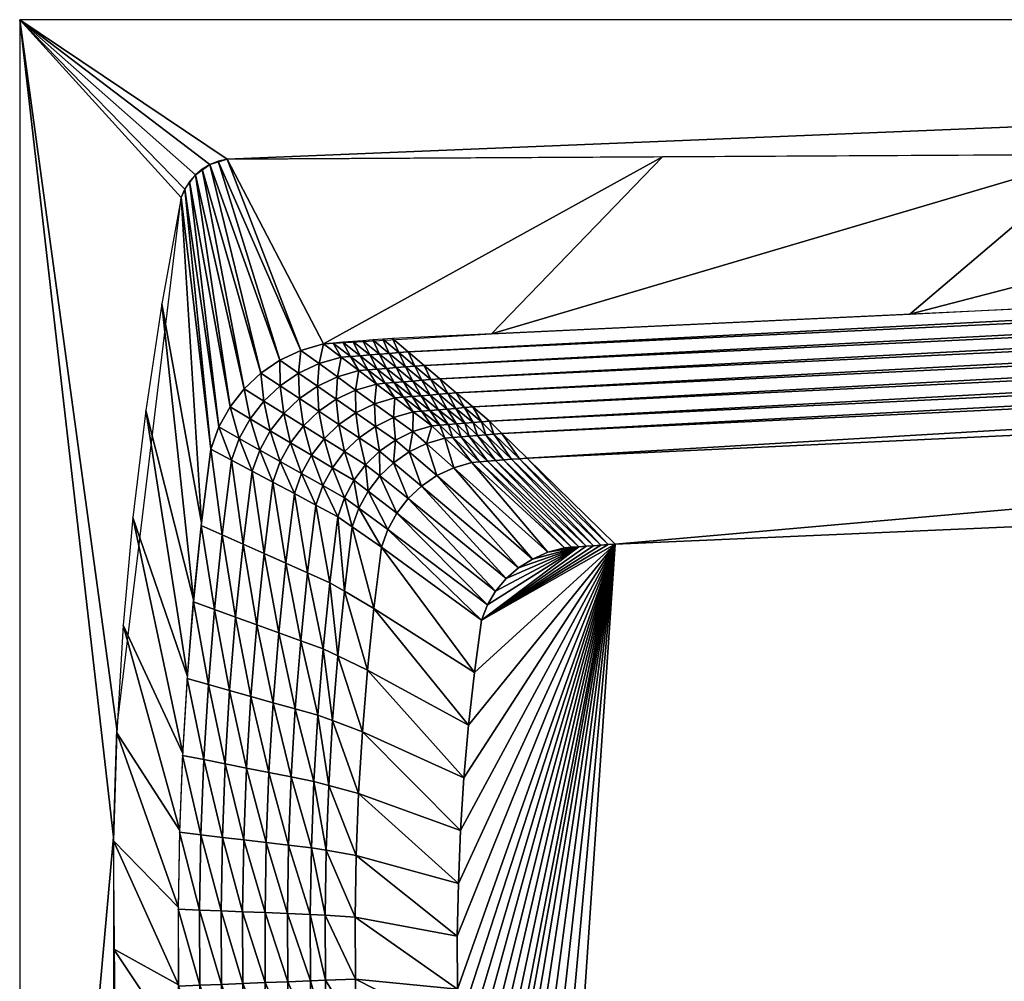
# Model space of a CAD drawing. Extents: x 0 to 60, y 12 to 112.
# Tile 35 of 43: x 0 to 16, y 96 to 112. Entities that reach past the tile are written whole.
import ezdxf

# ---------------------------------------------------------------- set-up
doc = ezdxf.new("R2010")
doc.units = 0
doc.header["$MEASUREMENT"] = 0
doc.layers.add('vasca', color=7, linetype='CONTINUOUS')

msp = doc.modelspace()

# ---------------------------------------------------------------- meshes
at = {"layer": 'vasca'}
mesh = msp.add_polyface(dxfattribs=at)
corners = [(2.635, 96.949, 14.482), (2.993, 96.935, 12.519), (2.657, 98.229, 14.482), (2.64, 95.668, 14.482), (2.998, 95.683, 12.519), (2.633, 94.654, 14.482), (2.992, 94.692, 12.519), (2.644, 93.64, 14.482), (3.003, 93.7, 12.519), (3.351, 96.922, 10.556), (3.015, 98.187, 12.519), (3.356, 95.698, 10.556), (3.35, 94.729, 10.556), (3.361, 93.76, 10.556), (3.71, 96.908, 8.593), (3.373, 98.145, 10.556), (3.714, 95.713, 8.593), (3.708, 94.766, 8.593), (3.719, 93.82, 8.593), (4.083, 96.894, 6.55), (3.73, 98.103, 8.593), (4.087, 95.728, 6.55), (4.081, 94.805, 6.55), (4.091, 93.882, 6.55), (4.455, 96.879, 4.507), (4.103, 98.059, 6.55), (4.46, 95.743, 4.507), (4.454, 94.844, 4.507), (4.464, 93.944, 4.507), (1.559, 96.292, 16.25), (2.645, 95.692, 14.482), (1.559, 98.089, 16.25), (2.64, 96.976, 14.482), (1.559, 94.54, 16.25), (2.639, 94.675, 14.482), (1.61, 92.789, 16.25), (2.65, 93.659, 14.482), (0, 80.75, 16.25), (1.559, 98.15, 16.25), (0, 111.75, 16.25)]
mesh.append_faces([[corners[k] for k in face] for face in [(0, 4, 1), (3, 6, 4), (5, 8, 6), (1, 11, 9), (4, 12, 11), (6, 13, 12), (9, 16, 14), (11, 17, 16), (12, 18, 17), (14, 21, 19), (16, 22, 21), (17, 23, 22), (19, 26, 24), (31, 30, 32), (29, 34, 30), (33, 36, 34)]], dxfattribs={"vtx0": -1})
mesh.append_faces([[corners[k] for k in face] for face in [(37, 38, 39)]], dxfattribs={"vtx0": -1, "vtx1": -1})
mesh.append_faces([[corners[k] for k in face] for face in [(0, 1, 2), (3, 4, 0), (5, 6, 3), (7, 8, 5), (1, 9, 10), (4, 11, 1), (6, 12, 4), (8, 13, 6), (9, 14, 15), (11, 16, 9), (12, 17, 11), (13, 18, 12), (14, 19, 20), (16, 21, 14), (17, 22, 16), (18, 23, 17), (19, 24, 25), (21, 26, 19), (22, 27, 21), (23, 28, 22), (29, 30, 31), (33, 34, 29), (35, 36, 33)]], dxfattribs={"vtx1": -1})
mesh = msp.add_polyface(dxfattribs=at)
corners = [(3.022, 103.335, 14.482), (3.37, 103.18, 12.519), (3.182, 104.606, 14.482), (3.526, 104.422, 12.519), (2.89, 102.062, 14.482), (3.241, 101.935, 12.519), (3.314, 104.973, 14.482), (3.654, 104.781, 12.519), (3.718, 103.024, 10.556), (3.869, 104.239, 10.556), (3.593, 101.807, 10.556), (3.994, 104.589, 10.556), (4.066, 102.869, 8.593), (4.213, 104.055, 8.593), (3.944, 101.68, 8.593), (4.334, 104.397, 8.593), (4.17, 104.911, 10.556), (4.506, 104.711, 8.593), (4.428, 102.707, 6.55), (4.571, 103.864, 6.55), (4.31, 101.548, 6.55), (4.855, 104.504, 6.55), (4.722, 104.992, 8.593), (4.689, 104.198, 6.55), (4.79, 102.545, 4.507), (4.928, 103.672, 4.507), (5.203, 104.296, 4.507), (5.064, 104.777, 6.55), (5.043, 103.998, 4.507), (5.158, 102.38, 2.464), (5.292, 103.478, 2.464), (2.367, 107.023, 16.25), (2.894, 102.102, 14.482), (3.026, 103.379, 14.482), (1.884, 103.465, 16.25), (2.79, 100.823, 14.482), (2.099, 105.247, 16.25), (1.559, 98.15, 16.25), (1.614, 99.953, 16.25), (0, 111.75, 16.25)]
mesh.append_faces([[corners[k] for k in face] for face in [(2, 1, 3), (0, 5, 1), (6, 3, 7), (3, 8, 9), (1, 10, 8), (7, 9, 11), (9, 12, 13), (8, 14, 12), (16, 15, 17), (11, 13, 15), (13, 18, 19), (12, 20, 18), (17, 23, 21), (15, 19, 23), (19, 24, 25), (21, 28, 26), (23, 25, 28), (25, 29, 30), (31, 32, 33), (36, 35, 32)]], dxfattribs={"vtx0": -1})
mesh.append_faces([[corners[k] for k in face] for face in [(0, 1, 2), (4, 5, 0), (2, 3, 6), (1, 8, 3), (3, 9, 7), (8, 12, 9), (11, 15, 16), (9, 13, 11), (12, 18, 13), (17, 21, 22), (15, 23, 17), (13, 19, 15), (18, 24, 19), (21, 26, 27), (23, 28, 21), (19, 25, 23), (24, 29, 25), (25, 30, 28), (34, 35, 36)]], dxfattribs={"vtx1": -1})
mesh.append_faces([[corners[k] for k in face] for face in [(37, 38, 39)]], dxfattribs={"vtx1": -1, "vtx2": -1})
mesh = msp.add_polyface(dxfattribs=at)
corners = [(5.545, 106.396, 14.482), (5.825, 106.172, 12.519), (5.712, 106.409, 14.482), (5.378, 106.382, 14.482), (5.663, 106.159, 12.519), (5.214, 106.369, 14.482), (5.504, 106.146, 12.519), (5.055, 106.356, 14.482), (5.348, 106.133, 12.519), (4.678, 106.248, 14.482), (4.982, 106.028, 12.519), (4.329, 106.084, 14.482), (4.642, 105.868, 12.519), (4.013, 105.87, 14.482), (4.335, 105.658, 12.519), (5.793, 105.923, 10.556), (5.948, 105.936, 10.556), (5.642, 105.911, 10.556), (5.286, 105.807, 10.556), (4.955, 105.651, 10.556), (2.367, 107.023, 16.25), (3.026, 103.379, 14.482), (2.689, 108.792, 16.25), (3.303, 109.394, 16.25), (3.451, 109.427, 16.25), (3.165, 109.339, 16.25), (3.038, 109.263, 16.25), (2.925, 109.169, 16.25), (3.735, 105.61, 14.482), (2.827, 109.057, 16.25), (3.5, 105.31, 14.482), (2.748, 108.931, 16.25), (3.314, 104.973, 14.482), (3.182, 104.606, 14.482), (1.614, 99.953, 16.25), (0, 111.75, 16.25)]
mesh.append_faces([[corners[k] for k in face] for face in [(0, 4, 1), (3, 6, 4), (5, 8, 6), (7, 10, 8), (9, 12, 10), (11, 14, 12), (4, 15, 16), (6, 17, 15), (8, 18, 17), (24, 9, 7), (23, 11, 9), (25, 13, 11), (26, 28, 13), (27, 30, 28), (29, 32, 30), (31, 33, 32)]], dxfattribs={"vtx0": -1})
mesh.append_faces([[corners[k] for k in face] for face in [(24, 35, 25), (25, 35, 27)]], dxfattribs={"vtx0": -1, "vtx1": -1})
mesh.append_faces([[corners[k] for k in face] for face in [(0, 1, 2), (3, 4, 0), (5, 6, 3), (7, 8, 5), (9, 10, 7), (11, 12, 9), (13, 14, 11), (6, 15, 4), (8, 17, 6), (10, 18, 8), (12, 19, 10), (20, 21, 22), (23, 9, 24), (25, 11, 23), (26, 13, 25), (27, 28, 26), (29, 30, 27), (31, 32, 29), (22, 33, 31)]], dxfattribs={"vtx1": -1})
mesh.append_faces([[corners[k] for k in face] for face in [(34, 22, 35), (22, 31, 35), (31, 27, 35)]], dxfattribs={"vtx1": -1, "vtx2": -1})
mesh = msp.add_polyface(dxfattribs=at)
corners = [(6.202, 106.448, 14.482), (6.465, 106.223, 12.519), (53.581, 108.667, 14.482), (6.728, 105.998, 10.556), (52.579, 108.393, 12.519), (6.991, 105.774, 8.593), (51.578, 108.119, 10.556), (7.265, 105.54, 6.55), (50.576, 107.845, 8.593), (7.539, 105.306, 4.507), (49.533, 107.56, 6.55), (7.818, 105.069, 2.464), (48.491, 107.275, 4.507), (8.023, 104.866, 1.856), (47.449, 106.986, 2.464), (47.073, 106.738, 1.856), (8.445, 104.456, 1.247), (46.466, 106.241, 1.247), (8.316, 104.446, 1.247), (7.891, 104.855, 1.856), (8.185, 104.435, 1.247), (9.91, 103.025, 0.639), (44.819, 104.549, 0.639), (9.793, 103.016, 0.639), (9.672, 103.007, 0.639), (8.051, 104.425, 1.247), (9.549, 102.998, 0.639), (7.917, 104.414, 1.247), (9.426, 102.989, 0.639), (7.783, 104.403, 1.247), (9.303, 102.98, 0.639), (7.652, 104.393, 1.247), (9.183, 102.971, 0.639), (9.065, 102.962, 0.639), (7.524, 104.382, 1.247), (8.788, 102.888, 0.639), (7.222, 104.295, 1.247), (8.531, 102.775, 0.639), (8.298, 102.628, 0.639), (8.093, 102.45, 0.639), (25.182, 109.548, 16.25), (24.264, 107.332, 14.482), (32.425, 109.588, 16.25), (34.533, 107.775, 14.482), (17.938, 109.508, 16.25), (14.814, 106.851, 14.482), (10.694, 109.467, 16.25), (7.852, 106.525, 14.482), (60, 111.75, 16.25), (0, 111.75, 16.25), (3.451, 109.427, 16.25)]
mesh.append_faces([[corners[k] for k in face] for face in [(14, 13, 15), (15, 16, 17), (13, 18, 16), (19, 20, 18), (17, 21, 22), (16, 23, 21), (18, 24, 23), (20, 26, 24), (25, 28, 26), (27, 30, 28), (29, 32, 30), (31, 33, 32), (34, 35, 33), (36, 37, 35), (42, 41, 43), (40, 45, 41), (44, 47, 45)]], dxfattribs={"vtx0": -1})
mesh.append_faces([[corners[k] for k in face] for face in [(30, 33, 35), (30, 35, 37), (30, 37, 38), (30, 38, 39)]], dxfattribs={"vtx0": -1, "vtx2": -1})
mesh.append_faces([[corners[k] for k in face] for face in [(0, 1, 2), (1, 3, 4), (3, 5, 6), (5, 7, 8), (7, 9, 10), (9, 11, 12), (11, 13, 14), (13, 16, 15), (16, 21, 17), (18, 23, 16), (20, 24, 18), (25, 26, 20), (27, 28, 25), (29, 30, 27), (31, 32, 29), (32, 33, 30), (40, 41, 42), (44, 45, 40), (46, 47, 44)]], dxfattribs={"vtx1": -1})
mesh.append_faces([[corners[k] for k in face] for face in [(48, 49, 50)]], dxfattribs={"vtx1": -1, "vtx2": -1})
mesh = msp.add_polyface(dxfattribs=at)
corners = [(53.581, 108.667, 14.482), (6.465, 106.223, 12.519), (52.579, 108.393, 12.519), (6.728, 105.998, 10.556), (51.578, 108.119, 10.556), (6.991, 105.774, 8.593), (50.576, 107.845, 8.593), (7.265, 105.54, 6.55), (49.533, 107.56, 6.55), (7.539, 105.306, 4.507), (48.491, 107.275, 4.507), (49.706, 106.787, 4.507), (48.275, 106.75, 2.464), (48.625, 106.511, 2.464), (48.936, 107.198, 4.507), (47.88, 106.911, 2.464), (49.345, 107.032, 4.507), (47.449, 106.986, 2.464), (7.818, 105.069, 2.464), (49.147, 105.844, 2.464), (48.747, 105.623, 1.856), (49.301, 105.437, 2.464), (48.898, 105.225, 1.856), (48.919, 106.206, 2.464), (48.521, 105.976, 1.856), (48.232, 106.275, 1.856), (47.887, 106.508, 1.856), (47.498, 106.666, 1.856), (47.073, 106.738, 1.856), (47.876, 105.514, 1.247), (48.095, 105.178, 1.247), (47.594, 105.799, 1.247), (47.259, 106.021, 1.247), (46.879, 106.171, 1.247), (46.466, 106.241, 1.247), (45.547, 104.361, 0.639), (45.199, 104.49, 0.639), (44.819, 104.549, 0.639), (39.669, 109.628, 16.25), (43.94, 108.215, 14.482), (46.912, 109.668, 16.25), (50.813, 108.537, 14.482), (32.425, 109.588, 16.25), (34.533, 107.775, 14.482), (54.156, 109.708, 16.25), (60, 111.75, 16.25), (3.451, 109.427, 16.25)]
mesh.append_faces([[corners[k] for k in face] for face in [(0, 1, 2), (2, 3, 4), (4, 5, 6), (6, 7, 8), (8, 9, 10), (11, 12, 13), (16, 15, 12), (14, 17, 15), (10, 18, 17), (21, 20, 22), (19, 24, 20), (23, 25, 24), (13, 26, 25), (12, 27, 26), (15, 28, 27), (20, 29, 30), (24, 31, 29), (25, 32, 31), (26, 33, 32), (27, 34, 33), (40, 39, 41), (38, 43, 39)]], dxfattribs={"vtx0": -1})
mesh.append_faces([[corners[k] for k in face] for face in [(44, 45, 46)]], dxfattribs={"vtx0": -1, "vtx1": -1})
mesh.append_faces([[corners[k] for k in face] for face in [(14, 15, 16), (10, 17, 14), (19, 20, 21), (23, 24, 19), (13, 25, 23), (12, 26, 13), (15, 27, 12), (17, 28, 15), (24, 29, 20), (25, 31, 24), (26, 32, 25), (27, 33, 26), (28, 34, 27), (32, 35, 31), (33, 36, 32), (34, 37, 33), (38, 39, 40), (42, 43, 38)]], dxfattribs={"vtx1": -1})
mesh = msp.add_polyface(dxfattribs=at)
corners = [(6.042, 106.435, 14.482), (6.31, 106.211, 12.519), (6.202, 106.448, 14.482), (6.465, 106.223, 12.519), (5.878, 106.422, 14.482), (6.15, 106.198, 12.519), (5.712, 106.409, 14.482), (5.988, 106.185, 12.519), (5.825, 106.172, 12.519), (6.577, 105.986, 10.556), (6.728, 105.998, 10.556), (6.422, 105.974, 10.556), (6.264, 105.961, 10.556), (6.106, 105.949, 10.556), (5.663, 106.159, 12.519), (5.948, 105.936, 10.556), (6.844, 105.762, 8.593), (6.991, 105.774, 8.593), (6.694, 105.75, 8.593), (6.54, 105.737, 8.593), (6.386, 105.725, 8.593), (6.233, 105.712, 8.593), (5.793, 105.923, 10.556), (6.082, 105.7, 8.593), (5.936, 105.688, 8.593), (7.123, 105.528, 6.55), (7.265, 105.54, 6.55), (6.976, 105.517, 6.55), (6.828, 105.505, 6.55), (6.679, 105.492, 6.55), (6.53, 105.48, 6.55), (6.384, 105.468, 6.55), (6.242, 105.456, 6.55), (3.451, 109.427, 16.25), (5.055, 106.356, 14.482), (10.694, 109.467, 16.25)]
mesh.append_faces([[corners[k] for k in face] for face in [(2, 1, 3), (0, 5, 1), (4, 7, 5), (6, 8, 7), (3, 9, 10), (1, 11, 9), (5, 12, 11), (7, 13, 12), (8, 15, 13), (10, 16, 17), (9, 18, 16), (11, 19, 18), (12, 20, 19), (13, 21, 20), (15, 23, 21), (22, 24, 23), (17, 25, 26), (16, 27, 25), (18, 28, 27)]], dxfattribs={"vtx0": -1})
mesh.append_faces([[corners[k] for k in face] for face in [(0, 1, 2), (4, 5, 0), (6, 7, 4), (1, 9, 3), (5, 11, 1), (7, 12, 5), (8, 13, 7), (14, 15, 8), (9, 16, 10), (11, 18, 9), (12, 19, 11), (13, 20, 12), (15, 21, 13), (22, 23, 15), (16, 25, 17), (18, 27, 16), (19, 28, 18), (20, 29, 19), (21, 30, 20), (23, 31, 21), (24, 32, 23), (33, 34, 35)]], dxfattribs={"vtx1": -1})
mesh = msp.add_polyface(dxfattribs=at)
corners = [(7.123, 105.528, 6.55), (7.401, 105.295, 4.507), (7.265, 105.54, 6.55), (7.539, 105.306, 4.507), (7.259, 105.283, 4.507), (7.684, 105.058, 2.464), (7.818, 105.069, 2.464), (7.547, 105.047, 2.464), (7.115, 105.272, 4.507), (7.408, 105.036, 2.464), (7.268, 105.024, 2.464), (7.891, 104.855, 1.856), (8.023, 104.866, 1.856), (7.756, 104.844, 1.856), (7.619, 104.833, 1.856), (7.481, 104.822, 1.856), (7.344, 104.811, 1.856), (8.316, 104.446, 1.247), (8.185, 104.435, 1.247), (8.051, 104.425, 1.247), (7.917, 104.414, 1.247), (7.783, 104.403, 1.247), (7.209, 104.799, 1.856), (7.652, 104.393, 1.247), (7.077, 104.788, 1.856), (7.524, 104.382, 1.247), (7.222, 104.295, 1.247), (9.065, 102.962, 0.639), (8.788, 102.888, 0.639), (6.942, 104.164, 1.247), (8.531, 102.775, 0.639), (6.688, 103.991, 1.247), (8.298, 102.628, 0.639), (8.093, 102.45, 0.639), (6.465, 103.782, 1.247), (7.92, 102.243, 0.639), (10.694, 109.467, 16.25), (5.055, 106.356, 14.482), (7.852, 106.525, 14.482)]
mesh.append_faces([[corners[k] for k in face] for face in [(2, 1, 3), (0, 4, 1), (3, 5, 6), (1, 7, 5), (4, 9, 7), (8, 10, 9), (6, 11, 12), (5, 13, 11), (7, 14, 13), (9, 15, 14), (10, 16, 15), (13, 19, 18), (14, 20, 19), (15, 21, 20), (16, 23, 21), (22, 25, 23), (24, 26, 25), (29, 32, 30), (31, 33, 32), (34, 35, 33), (36, 37, 38)]], dxfattribs={"vtx0": -1})
mesh.append_faces([[corners[k] for k in face] for face in [(0, 1, 2), (1, 5, 3), (4, 7, 1), (8, 9, 4), (5, 11, 6), (7, 13, 5), (9, 14, 7), (10, 15, 9), (11, 17, 12), (13, 18, 11), (14, 19, 13), (15, 20, 14), (16, 21, 15), (22, 23, 16), (24, 25, 22), (25, 27, 23), (26, 28, 25), (29, 30, 26), (31, 32, 29)]], dxfattribs={"vtx1": -1})
mesh = msp.add_polyface(dxfattribs=at)
corners = [(3.735, 105.61, 14.482), (4.064, 105.404, 12.519), (4.013, 105.87, 14.482), (4.335, 105.658, 12.519), (3.5, 105.31, 14.482), (3.835, 105.11, 12.519), (3.314, 104.973, 14.482), (3.654, 104.781, 12.519), (4.982, 106.028, 12.519), (4.955, 105.651, 10.556), (5.286, 105.807, 10.556), (4.656, 105.446, 10.556), (4.642, 105.868, 12.519), (4.393, 105.198, 10.556), (4.17, 104.911, 10.556), (3.994, 104.589, 10.556), (5.642, 105.911, 10.556), (5.936, 105.688, 8.593), (5.793, 105.923, 10.556), (5.589, 105.587, 8.593), (5.268, 105.434, 8.593), (4.977, 105.234, 8.593), (4.722, 104.992, 8.593), (4.506, 104.711, 8.593), (5.594, 105.209, 6.55), (5.906, 105.358, 6.55), (5.312, 105.014, 6.55), (5.064, 104.777, 6.55), (4.855, 104.504, 6.55), (5.92, 104.984, 4.507), (5.647, 104.794, 4.507), (5.406, 104.563, 4.507), (2.689, 108.792, 16.25), (3.026, 103.379, 14.482), (3.182, 104.606, 14.482), (2.099, 105.247, 16.25), (2.894, 102.102, 14.482), (2.367, 107.023, 16.25)]
mesh.append_faces([[corners[k] for k in face] for face in [(2, 1, 3), (0, 5, 1), (4, 7, 5), (8, 9, 10), (12, 11, 9), (3, 13, 11), (1, 14, 13), (5, 15, 14), (16, 19, 17), (10, 20, 19), (9, 21, 20), (11, 22, 21), (13, 23, 22), (19, 24, 25), (20, 26, 24), (21, 27, 26), (22, 28, 27), (24, 30, 29), (26, 31, 30), (32, 33, 34)]], dxfattribs={"vtx0": -1})
mesh.append_faces([[corners[k] for k in face] for face in [(0, 1, 2), (4, 5, 0), (6, 7, 4), (3, 11, 12), (1, 13, 3), (5, 14, 1), (7, 15, 5), (16, 17, 18), (10, 19, 16), (9, 20, 10), (11, 21, 9), (13, 22, 11), (14, 23, 13), (20, 24, 19), (21, 26, 20), (22, 27, 21), (24, 29, 25), (26, 30, 24), (27, 31, 26), (35, 36, 37)]], dxfattribs={"vtx1": -1})
mesh = msp.add_polyface(dxfattribs=at)
corners = [(49.369, 104.993, 2.464), (48.898, 105.225, 1.856), (48.965, 104.791, 1.856), (49.379, 92.418, 1.856), (48.711, 92.592, 1.247), (49.193, 89.945, 1.856), (48.804, 94.952, 1.247), (49.475, 94.894, 1.856), (48.811, 97.314, 1.247), (49.482, 97.373, 1.856), (48.73, 99.675, 1.247), (49.227, 102.324, 1.856), (48.563, 102.033, 1.247), (49.399, 99.85, 1.856), (48.308, 104.385, 1.247), (48.242, 104.798, 1.247), (48.747, 105.623, 1.856), (48.095, 105.178, 1.247), (46.88, 92.894, 0.639), (48.53, 90.235, 1.247), (46.714, 90.882, 0.639), (46.966, 94.91, 0.639), (46.972, 96.927, 0.639), (46.898, 98.943, 0.639), (46.744, 100.956, 0.639), (46.51, 102.964, 0.639), (46.45, 103.317, 0.639), (46.315, 103.641, 0.639), (47.876, 105.514, 1.247), (46.114, 103.929, 0.639), (47.594, 105.799, 1.247), (45.855, 104.171, 0.639), (45.547, 104.361, 0.639), (47.259, 106.021, 1.247), (45.199, 104.49, 0.639), (46.879, 106.171, 1.247), (44.819, 104.549, 0.639), (8.987, 89.444, 0.639)]
mesh.append_faces([[corners[k] for k in face] for face in [(0, 1, 2), (3, 6, 4), (7, 8, 6), (9, 10, 8), (13, 12, 10), (11, 14, 12), (2, 15, 14), (1, 17, 15), (19, 18, 20), (4, 21, 18), (6, 22, 21), (8, 23, 22), (10, 24, 23), (12, 25, 24), (14, 26, 25), (15, 27, 26), (17, 29, 27), (28, 31, 29), (30, 32, 31), (33, 34, 32), (35, 36, 34)]], dxfattribs={"vtx0": -1})
mesh.append_faces([[corners[k] for k in face] for face in [(24, 37, 23), (23, 37, 22), (22, 37, 21), (21, 37, 18)]], dxfattribs={"vtx0": -1, "vtx1": -1})
mesh.append_faces([[corners[k] for k in face] for face in [(3, 4, 5), (11, 12, 13), (2, 14, 11), (1, 15, 2), (16, 17, 1), (4, 18, 19), (6, 21, 4), (8, 22, 6), (10, 23, 8), (12, 24, 10), (14, 25, 12), (15, 26, 14), (17, 27, 15), (28, 29, 17), (30, 31, 28)]], dxfattribs={"vtx1": -1})
mesh = msp.add_polyface(dxfattribs=at)
corners = [(6.54, 105.737, 8.593), (6.679, 105.492, 6.55), (6.828, 105.505, 6.55), (6.386, 105.725, 8.593), (6.53, 105.48, 6.55), (6.233, 105.712, 8.593), (6.384, 105.468, 6.55), (6.082, 105.7, 8.593), (6.242, 105.456, 6.55), (5.589, 105.587, 8.593), (5.906, 105.358, 6.55), (5.936, 105.688, 8.593), (6.976, 105.517, 6.55), (7.259, 105.283, 4.507), (7.123, 105.528, 6.55), (7.115, 105.272, 4.507), (6.971, 105.26, 4.507), (6.827, 105.248, 4.507), (6.685, 105.236, 4.507), (6.547, 105.225, 4.507), (6.222, 105.129, 4.507), (5.92, 104.984, 4.507), (7.268, 105.024, 2.464), (7.129, 105.012, 2.464), (6.992, 105.001, 2.464), (6.858, 104.99, 2.464), (6.543, 104.896, 2.464), (6.251, 104.755, 2.464), (5.647, 104.794, 4.507), (5.987, 104.57, 2.464), (7.344, 104.811, 1.856), (7.209, 104.799, 1.856), (7.077, 104.788, 1.856), (6.767, 104.697, 1.856)]
mesh.append_faces([[corners[k] for k in face] for face in [(0, 1, 2), (3, 4, 1), (5, 6, 4), (7, 8, 6), (11, 10, 8), (12, 15, 13), (2, 16, 15), (1, 17, 16), (4, 18, 17), (6, 19, 18), (8, 20, 19), (10, 21, 20), (16, 23, 22), (17, 24, 23), (18, 25, 24), (19, 26, 25), (20, 27, 26), (21, 29, 27), (23, 31, 30), (24, 32, 31), (25, 33, 32)]], dxfattribs={"vtx0": -1})
mesh.append_faces([[corners[k] for k in face] for face in [(9, 10, 11), (12, 13, 14), (2, 15, 12), (1, 16, 2), (4, 17, 1), (6, 18, 4), (8, 19, 6), (10, 20, 8), (16, 22, 15), (17, 23, 16), (18, 24, 17), (19, 25, 18), (20, 26, 19), (21, 27, 20), (28, 29, 21), (23, 30, 22), (24, 31, 23), (25, 32, 24), (26, 33, 25)]], dxfattribs={"vtx1": -1})
mesh = msp.add_polyface(dxfattribs=at)
corners = [(5.064, 104.777, 6.55), (5.203, 104.296, 4.507), (5.406, 104.563, 4.507), (5.754, 104.346, 2.464), (5.647, 104.794, 4.507), (5.987, 104.57, 2.464), (5.558, 104.086, 2.464), (5.043, 103.998, 4.507), (5.402, 103.795, 2.464), (5.292, 103.478, 2.464), (5.158, 102.38, 2.464), (5.402, 102.239, 1.856), (5.534, 103.312, 1.856), (6.251, 104.755, 2.464), (6.479, 104.559, 1.856), (6.543, 104.896, 2.464), (6.767, 104.697, 1.856), (6.219, 104.378, 1.856), (5.99, 104.159, 1.856), (5.796, 103.905, 1.856), (5.643, 103.621, 1.856), (5.893, 101.953, 1.247), (6.021, 102.975, 1.247), (7.222, 104.295, 1.247), (7.077, 104.788, 1.856), (6.942, 104.164, 1.247), (6.688, 103.991, 1.247), (6.465, 103.782, 1.247), (6.276, 103.54, 1.247), (6.127, 103.27, 1.247), (8.093, 102.45, 0.639), (7.92, 102.243, 0.639), (7.783, 102.012, 0.639), (7.685, 101.76, 0.639)]
mesh.append_faces([[corners[k] for k in face] for face in [(0, 1, 2), (4, 3, 5), (2, 6, 3), (1, 8, 6), (7, 9, 8), (9, 11, 12), (15, 14, 16), (13, 17, 14), (5, 18, 17), (3, 19, 18), (6, 20, 19), (8, 12, 20), (12, 21, 22), (16, 25, 23), (14, 26, 25), (17, 27, 26), (18, 28, 27), (19, 29, 28), (20, 22, 29)]], dxfattribs={"vtx0": -1})
mesh.append_faces([[corners[k] for k in face] for face in [(2, 3, 4), (1, 6, 2), (7, 8, 1), (10, 11, 9), (13, 14, 15), (5, 17, 13), (3, 18, 5), (6, 19, 3), (8, 20, 6), (9, 12, 8), (11, 21, 12), (16, 23, 24), (14, 25, 16), (17, 26, 14), (18, 27, 17), (19, 28, 18), (20, 29, 19), (12, 22, 20), (27, 30, 26), (28, 31, 27), (29, 32, 28), (22, 33, 29)]], dxfattribs={"vtx1": -1})
mesh = msp.add_polyface(dxfattribs=at)
corners = [(4.949, 86.674, 14.482), (52.57, 84.275, 12.519), (5.245, 86.889, 12.519), (51.569, 84.549, 10.556), (5.542, 87.103, 10.556), (50.567, 84.823, 8.593), (5.838, 87.318, 8.593), (49.525, 85.108, 6.55), (6.147, 87.541, 6.55), (48.483, 85.393, 4.507), (6.455, 87.764, 4.507), (47.442, 85.678, 2.464), (6.769, 87.987, 2.464), (47.066, 85.922, 1.856), (6.99, 88.178, 1.856), (46.459, 86.401, 1.247), (7.439, 88.552, 1.247), (44.813, 87.608, 0.639), (8.987, 89.444, 0.639), (9.91, 103.025, 0.639), (44.819, 104.549, 0.639), (45.199, 104.49, 0.639), (45.547, 104.361, 0.639), (45.855, 104.171, 0.639), (46.114, 103.929, 0.639), (46.315, 103.641, 0.639), (46.45, 103.317, 0.639), (46.51, 102.964, 0.639), (46.744, 100.956, 0.639), (46.88, 92.894, 0.639), (46.714, 90.882, 0.639), (17.819, 83.353, 16.25), (18.81, 85.909, 14.482), (10.594, 83.421, 16.25), (11.879, 86.291, 14.482), (25.043, 83.284, 16.25), (25.741, 85.526, 14.482), (32.268, 83.216, 16.25), (32.672, 85.143, 14.482), (5, 79.75, 15.25), (15, 80.25, 15.25), (55, 79.75, 15.25), (5, 79.75, 5), (55, 79.75, 5), (15, 80.25, 5), (45, 80.25, 5), (60, 80.75, 16.25), (0, 80.75, 16.25), (0, 80.367, 16.174), (0, 80.043, 15.957), (60, 80.043, 15.957), (0, 79.826, 15.633), (60, 79.826, 15.633), (0, 79.75, 15.25), (0, 79.75), (3.369, 83.489, 16.25), (53.938, 83.008, 16.25)]
mesh.append_faces([[corners[k] for k in face] for face in [(0, 1, 2), (2, 3, 4), (4, 5, 6), (6, 7, 8), (8, 9, 10), (10, 11, 12), (12, 13, 14), (14, 15, 16), (16, 17, 18), (33, 32, 34), (31, 36, 32), (35, 38, 36)]], dxfattribs={"vtx0": -1})
mesh.append_faces([[corners[k] for k in face] for face in [(19, 18, 20), (20, 18, 21), (21, 18, 22), (22, 18, 23), (23, 18, 24), (24, 18, 25), (25, 18, 26), (26, 18, 27), (27, 18, 28), (29, 18, 30), (55, 47, 56)]], dxfattribs={"vtx0": -1, "vtx1": -1})
mesh.append_faces([[corners[k] for k in face] for face in [(30, 18, 17), (52, 53, 39)]], dxfattribs={"vtx0": -1, "vtx2": -1})
mesh.append_faces([[corners[k] for k in face] for face in [(9, 11, 10), (11, 13, 12), (13, 15, 14), (15, 17, 16), (31, 32, 33), (35, 36, 31), (37, 38, 35), (39, 40, 41), (42, 43, 44)]], dxfattribs={"vtx1": -1})
mesh.append_faces([[corners[k] for k in face] for face in [(43, 42, 54)]], dxfattribs={"vtx1": -1, "vtx2": -1})
mesh.append_faces([[corners[k] for k in face] for face in [(40, 44, 45), (46, 47, 48), (48, 49, 50), (50, 49, 51), (52, 51, 53)]], dxfattribs={"vtx2": -1})
mesh = msp.add_polyface(dxfattribs=at)
corners = [(2.785, 100.786, 14.482), (3.139, 100.687, 12.519), (2.89, 102.062, 14.482), (3.241, 101.935, 12.519), (2.707, 99.508, 14.482), (3.064, 99.438, 12.519), (2.657, 98.229, 14.482), (3.015, 98.187, 12.519), (2.993, 96.935, 12.519), (3.593, 101.807, 10.556), (3.37, 103.18, 12.519), (3.493, 100.588, 10.556), (3.42, 99.367, 10.556), (3.373, 98.145, 10.556), (3.351, 96.922, 10.556), (3.944, 101.68, 8.593), (3.718, 103.024, 10.556), (3.848, 100.489, 8.593), (3.776, 99.297, 8.593), (3.73, 98.103, 8.593), (3.71, 96.908, 8.593), (4.31, 101.548, 6.55), (4.066, 102.869, 8.593), (4.216, 100.386, 6.55), (4.147, 99.223, 6.55), (4.103, 98.059, 6.55), (4.083, 96.894, 6.55), (4.585, 100.283, 4.507), (4.518, 99.15, 4.507), (4.475, 98.015, 4.507), (1.722, 101.677, 16.25), (2.712, 99.542, 14.482), (1.884, 103.465, 16.25), (2.79, 100.823, 14.482), (1.614, 99.884, 16.25), (2.662, 98.259, 14.482), (1.559, 98.089, 16.25), (2.64, 96.976, 14.482)]
mesh.append_faces([[corners[k] for k in face] for face in [(2, 1, 3), (0, 5, 1), (4, 7, 5), (6, 8, 7), (3, 11, 9), (1, 12, 11), (5, 13, 12), (7, 14, 13), (9, 17, 15), (11, 18, 17), (12, 19, 18), (13, 20, 19), (15, 23, 21), (17, 24, 23), (18, 25, 24), (19, 26, 25), (32, 31, 33), (30, 35, 31), (34, 37, 35)]], dxfattribs={"vtx0": -1})
mesh.append_faces([[corners[k] for k in face] for face in [(0, 1, 2), (4, 5, 0), (6, 7, 4), (3, 9, 10), (1, 11, 3), (5, 12, 1), (7, 13, 5), (9, 15, 16), (11, 17, 9), (12, 18, 11), (13, 19, 12), (15, 21, 22), (17, 23, 15), (18, 24, 17), (19, 25, 18), (23, 27, 21), (24, 28, 23), (25, 29, 24), (30, 31, 32), (34, 35, 30), (36, 37, 34)]], dxfattribs={"vtx1": -1})
mesh = msp.add_polyface(dxfattribs=at)
corners = [(6.09, 89.459, 1.247), (7.93, 89.991, 0.639), (7.749, 90.219, 0.639), (6.287, 89.192, 1.247), (8.149, 89.795, 0.639), (6.526, 88.963, 1.247), (8.402, 89.635, 0.639), (7.107, 88.637, 1.247), (8.683, 89.517, 0.639), (6.801, 88.776, 1.247), (7.439, 88.552, 1.247), (8.987, 89.444, 0.639), (6.276, 103.54, 1.247), (7.783, 102.012, 0.639), (7.92, 102.243, 0.639), (9.303, 102.98, 0.639), (8.093, 102.45, 0.639), (7.685, 101.76, 0.639), (9.426, 102.989, 0.639), (9.549, 102.998, 0.639), (9.672, 103.007, 0.639), (9.793, 103.016, 0.639), (9.91, 103.025, 0.639), (7.567, 100.887, 0.639), (7.47, 100.013, 0.639), (7.393, 99.136, 0.639), (7.335, 98.259, 0.639), (7.299, 97.38, 0.639), (7.282, 96.501, 0.639), (7.286, 95.621, 0.639), (7.281, 94.925, 0.639), (7.289, 94.228, 0.639), (7.31, 93.532, 0.639), (7.344, 92.837, 0.639), (7.39, 92.142, 0.639), (7.449, 91.448, 0.639), (7.52, 90.754, 0.639), (7.611, 90.475, 0.639), (10.594, 83.421, 16.25), (11.879, 86.291, 14.482), (3.369, 83.489, 16.25), (5, 79.75, 5), (15, 80.25, 5), (15, 80.25, 15.25), (5, 79.75, 15.25)]
mesh.append_faces([[corners[k] for k in face] for face in [(0, 1, 2), (3, 4, 1), (5, 6, 4), (9, 8, 6), (7, 11, 8), (12, 13, 14)]], dxfattribs={"vtx0": -1})
mesh.append_faces([[corners[k] for k in face] for face in [(15, 17, 18), (18, 17, 19), (19, 17, 20), (20, 17, 21), (21, 17, 22)]], dxfattribs={"vtx0": -1, "vtx1": -1})
mesh.append_faces([[corners[k] for k in face] for face in [(15, 16, 14), (15, 14, 13), (15, 13, 17), (22, 17, 23), (22, 23, 24), (22, 24, 25), (22, 25, 26), (22, 26, 27), (22, 27, 28), (22, 28, 29), (22, 29, 30), (22, 30, 31), (22, 31, 32), (22, 32, 33), (22, 33, 34), (22, 34, 35), (22, 35, 36), (22, 36, 37), (22, 37, 2), (22, 2, 1), (22, 1, 4), (22, 4, 6), (22, 6, 8), (22, 8, 11)]], dxfattribs={"vtx0": -1, "vtx2": -1})
mesh.append_faces([[corners[k] for k in face] for face in [(7, 8, 9), (10, 11, 7), (38, 39, 40)]], dxfattribs={"vtx1": -1})
mesh.append_faces([[corners[k] for k in face] for face in [(41, 42, 43), (43, 44, 41)]], dxfattribs={"vtx2": -1})
mesh = msp.add_polyface(dxfattribs=at)
corners = [(4.31, 101.548, 6.55), (4.676, 101.415, 4.507), (4.428, 102.707, 6.55), (4.79, 102.545, 4.507), (4.585, 100.283, 4.507), (4.216, 100.386, 6.55), (4.518, 99.15, 4.507), (4.147, 99.223, 6.55), (4.475, 98.015, 4.507), (5.047, 101.28, 2.464), (5.158, 102.38, 2.464), (4.959, 100.178, 2.464), (4.895, 99.074, 2.464), (4.853, 97.969, 2.464), (5.293, 101.164, 1.856), (5.402, 102.239, 1.856), (5.206, 100.088, 1.856), (5.143, 99.009, 1.856), (5.101, 97.93, 1.856), (5.786, 100.928, 1.247), (5.893, 101.953, 1.247), (5.702, 99.902, 1.247), (5.64, 98.874, 1.247), (5.6, 97.846, 1.247), (7.567, 100.887, 0.639), (6.021, 102.975, 1.247), (7.685, 101.76, 0.639), (7.47, 100.013, 0.639), (7.393, 99.136, 0.639), (7.335, 98.259, 0.639), (7.299, 97.38, 0.639), (6.127, 103.27, 1.247), (7.783, 102.012, 0.639)]
mesh.append_faces([[corners[k] for k in face] for face in [(2, 1, 3), (0, 4, 1), (5, 6, 4), (7, 8, 6), (3, 9, 10), (1, 11, 9), (4, 12, 11), (6, 13, 12), (10, 14, 15), (9, 16, 14), (11, 17, 16), (12, 18, 17), (15, 19, 20), (14, 21, 19), (16, 22, 21), (17, 23, 22), (25, 24, 26), (20, 27, 24), (19, 28, 27), (21, 29, 28), (22, 30, 29), (31, 26, 32)]], dxfattribs={"vtx0": -1})
mesh.append_faces([[corners[k] for k in face] for face in [(0, 1, 2), (1, 9, 3), (4, 11, 1), (6, 12, 4), (8, 13, 6), (9, 14, 10), (11, 16, 9), (12, 17, 11), (13, 18, 12), (14, 19, 15), (16, 21, 14), (17, 22, 16), (18, 23, 17), (20, 24, 25), (19, 27, 20), (21, 28, 19), (22, 29, 21), (23, 30, 22)]], dxfattribs={"vtx1": -1})
mesh = msp.add_polyface(dxfattribs=at)
corners = [(2.673, 92.627, 14.482), (3.03, 92.709, 12.519), (2.644, 93.64, 14.482), (3.003, 93.7, 12.519), (2.718, 91.614, 14.482), (3.074, 91.719, 12.519), (2.781, 90.602, 14.482), (3.136, 90.73, 12.519), (3.213, 89.741, 12.519), (3.387, 92.792, 10.556), (3.361, 93.76, 10.556), (3.43, 91.824, 10.556), (3.49, 90.857, 10.556), (3.566, 89.891, 10.556), (3.745, 92.874, 8.593), (3.719, 93.82, 8.593), (3.787, 91.929, 8.593), (3.844, 90.984, 8.593), (3.918, 90.041, 8.593), (4.117, 92.96, 6.55), (4.091, 93.882, 6.55), (4.157, 92.038, 6.55), (4.213, 91.117, 6.55), (4.285, 90.196, 6.55), (4.488, 93.045, 4.507), (4.528, 92.147, 4.507), (4.582, 91.249, 4.507), (1.712, 91.042, 16.25), (2.678, 92.643, 14.482), (1.61, 92.789, 16.25), (2.65, 93.659, 14.482), (1.865, 89.298, 16.25), (2.723, 91.627, 14.482), (2.786, 90.613, 14.482), (1.61, 92.828, 16.25), (1.559, 98.15, 16.25), (0, 80.75, 16.25)]
mesh.append_faces([[corners[k] for k in face] for face in [(2, 1, 3), (0, 5, 1), (4, 7, 5), (6, 8, 7), (3, 9, 10), (1, 11, 9), (5, 12, 11), (7, 13, 12), (10, 14, 15), (9, 16, 14), (11, 17, 16), (12, 18, 17), (15, 19, 20), (14, 21, 19), (16, 22, 21), (17, 23, 22), (29, 28, 30), (27, 32, 28), (31, 33, 32)]], dxfattribs={"vtx0": -1})
mesh.append_faces([[corners[k] for k in face] for face in [(0, 1, 2), (4, 5, 0), (6, 7, 4), (1, 9, 3), (5, 11, 1), (7, 12, 5), (8, 13, 7), (9, 14, 10), (11, 16, 9), (12, 17, 11), (13, 18, 12), (14, 19, 15), (16, 21, 14), (17, 22, 16), (18, 23, 17), (19, 24, 20), (21, 25, 19), (22, 26, 21), (27, 28, 29), (31, 32, 27)]], dxfattribs={"vtx1": -1})
mesh.append_faces([[corners[k] for k in face] for face in [(34, 35, 36)]], dxfattribs={"vtx1": -1, "vtx2": -1})
mesh = msp.add_polyface(dxfattribs=at)
corners = [(4.103, 98.059, 6.55), (4.455, 96.879, 4.507), (4.475, 98.015, 4.507), (4.087, 95.728, 6.55), (4.454, 94.844, 4.507), (4.46, 95.743, 4.507), (4.081, 94.805, 6.55), (4.464, 93.944, 4.507), (4.091, 93.882, 6.55), (4.488, 93.045, 4.507), (4.834, 96.863, 2.464), (4.853, 97.969, 2.464), (4.838, 95.757, 2.464), (4.833, 94.881, 2.464), (4.842, 94.005, 2.464), (4.866, 93.13, 2.464), (5.083, 96.85, 1.856), (5.101, 97.93, 1.856), (5.087, 95.769, 1.856), (5.082, 94.913, 1.856), (5.091, 94.057, 1.856), (5.114, 93.202, 1.856), (5.582, 96.816, 1.247), (5.6, 97.846, 1.247), (5.586, 95.786, 1.247), (5.581, 94.97, 1.247), (5.59, 94.155, 1.247), (5.612, 93.34, 1.247), (7.282, 96.501, 0.639), (7.299, 97.38, 0.639), (7.286, 95.621, 0.639), (7.281, 94.925, 0.639), (7.289, 94.228, 0.639), (7.31, 93.532, 0.639)]
mesh.append_faces([[corners[k] for k in face] for face in [(0, 1, 2), (3, 4, 5), (6, 7, 4), (8, 9, 7), (2, 10, 11), (1, 12, 10), (5, 13, 12), (4, 14, 13), (7, 15, 14), (11, 16, 17), (10, 18, 16), (12, 19, 18), (13, 20, 19), (14, 21, 20), (17, 22, 23), (16, 24, 22), (18, 25, 24), (19, 26, 25), (20, 27, 26), (23, 28, 29), (22, 30, 28), (24, 31, 30), (25, 32, 31), (26, 33, 32)]], dxfattribs={"vtx0": -1})
mesh.append_faces([[corners[k] for k in face] for face in [(1, 10, 2), (5, 12, 1), (4, 13, 5), (7, 14, 4), (10, 16, 11), (12, 18, 10), (13, 19, 12), (14, 20, 13), (16, 22, 17), (18, 24, 16), (19, 25, 18), (20, 26, 19), (22, 28, 23), (24, 30, 22), (25, 31, 24), (26, 32, 25), (27, 33, 26)]], dxfattribs={"vtx1": -1})

doc.saveas('drawing.dxf')
